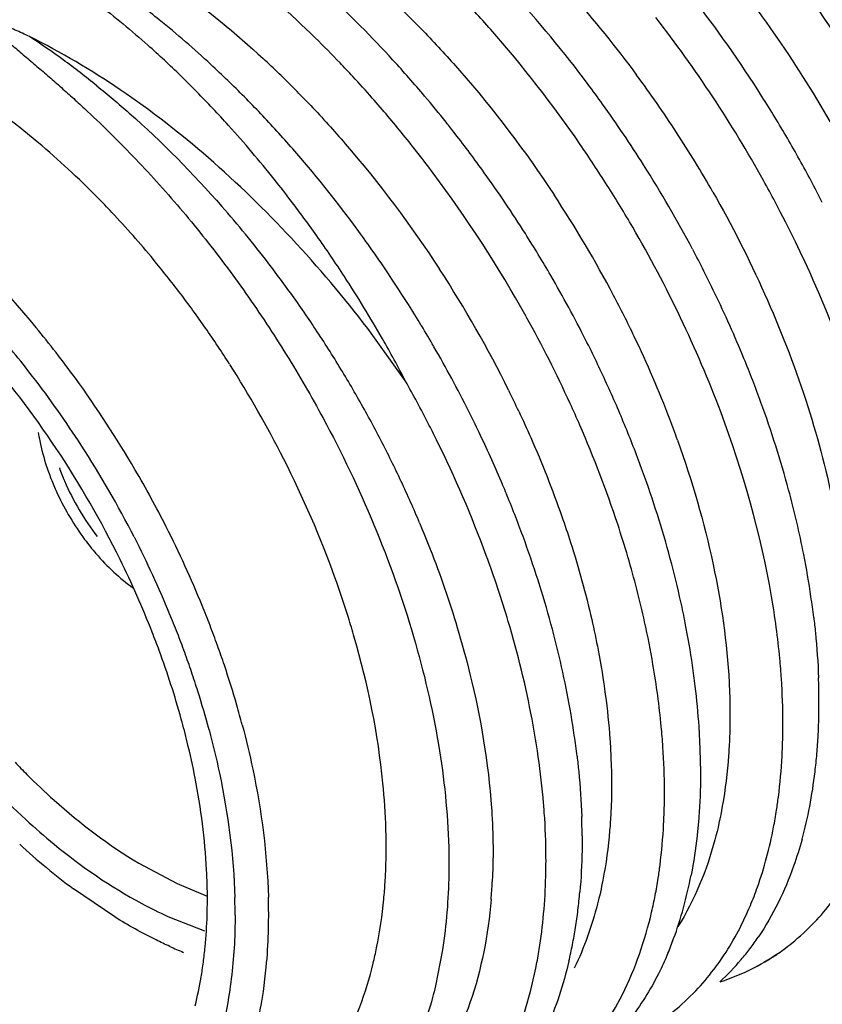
# Model space of a CAD drawing. Header units: inches. Extents: x 0 to 34, y 0 to 22.
# Tile 51 of 79: x 20.677 to 20.81, y 15.201 to 15.364. Entities that reach past the tile are written whole.
import ezdxf

# ---------------------------------------------------------------- set-up
doc = ezdxf.new("R2010")
doc.units = ezdxf.units.IN
doc.header["$LTSCALE"] = 1.87
doc.header["$MEASUREMENT"] = 0
doc.layers.get('0').update_dxf_attribs({"linetype": 'CONTINUOUS'})

msp = doc.modelspace()

# ---------------------------------------------------------------- linework, layer by layer
at = {"color": 7, "linetype": 'CONTINUOUS'}
for p, q in [((20.7413425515, 15.3041693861), (20.7350686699, 15.3128927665)), ((20.6971194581, 15.2242259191), (20.703439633, 15.2208465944)), ((20.6931047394, 15.2153286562), (20.6862776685, 15.2199759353)), ((20.703439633, 15.2208465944), (20.7084290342, 15.2187573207)), ((20.7019359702, 15.2154190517), (20.708019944, 15.2130478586)), ((20.7474727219, 15.2098685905), (20.7463018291, 15.2038965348)), ((20.80291129, 15.2090456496), (20.8006789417, 15.2077567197))]:
    msp.add_line(p, q, dxfattribs=at)
for centre, radius, start, end in [((20.6367457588, 15.2468860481), 0.2099610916, 32.3630732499, 38.9890240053), ((20.6047275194, 15.2455188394), 0.1524144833, 51.0703811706, 53.8290802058), ((20.6116929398, 15.2340034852), 0.1995547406, 36.7453859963, 42.4907009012), ((20.606233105, 15.2357608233), 0.1802506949, 42.444082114, 47.3945614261), ((20.6235205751, 15.2393329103), 0.2094129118, 32.3495651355, 37.8927830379), ((20.6115219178, 15.2355811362), 0.1918721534, 41.400078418, 42.5835499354), ((20.5963385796, 15.2350870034), 0.1658009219, 47.1719377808, 51.0804347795), ((20.6177003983, 15.2359243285), 0.2092579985, 29.0232946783, 37.9060529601), ((20.5895486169, 15.237378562), 0.1640100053, 47.0269961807, 48.3193938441), ((20.585914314, 15.2334764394), 0.1693424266, 45.7624850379, 47.0272559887), ((20.5973465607, 15.2274083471), 0.1924453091, 41.3136773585, 42.4936028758), ((20.5891154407, 15.227109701), 0.1765617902, 45.9656448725, 47.21267867), ((20.5935385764, 15.2260224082), 0.1894410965, 42.772684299, 43.714423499), ((20.5823321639, 15.229796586), 0.1744779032, 44.5225604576, 45.7627301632), ((20.5862974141, 15.2241936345), 0.1806169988, 44.7361710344, 45.965956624), ((20.5901240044, 15.2228711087), 0.1940875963, 41.3581122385, 42.7710360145), ((20.5939469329, 15.2244187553), 0.1969724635, 40.1548531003, 41.3140067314), ((20.5777158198, 15.2252671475), 0.1809452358, 42.0963086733, 44.5201663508), ((20.6048692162, 15.2286669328), 0.2082153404, 35.6848931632, 36.798722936), ((20.5837503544, 15.2216685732), 0.1842035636, 43.5215146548, 44.7364695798), ((20.5854078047, 15.218735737), 0.2003600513, 39.0702334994, 41.354593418), ((20.5903740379, 15.2214099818), 0.2016434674, 38.5603449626, 40.1536077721), ((20.62125888, 15.2378004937), 0.2121435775, 31.2750627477, 32.3723569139), ((20.6040820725, 15.2281003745), 0.2091851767, 32.3515943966, 35.6851718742), ((20.5810730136, 15.2191292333), 0.1878936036, 42.3210990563, 43.5207909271), ((20.6226630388, 15.2386430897), 0.2105060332, 29.0694065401, 31.2774609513), ((20.5699713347, 15.2182441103), 0.1913998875, 38.5989826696, 42.1021425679), ((20.5774420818, 15.2158225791), 0.1928045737, 41.1444917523, 42.3211683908), ((20.5878064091, 15.2193505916), 0.2049349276, 37.8864633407, 38.5630967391), ((20.5809864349, 15.2151353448), 0.2060619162, 36.8323142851, 39.0726199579), ((20.5852857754, 15.2174046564), 0.2081192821, 35.6576356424, 37.8831241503), ((20.5911547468, 15.237635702), 0.1386546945, 47.1796810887, 49.9096411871), ((20.5707548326, 15.2100362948), 0.2016475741, 36.5788469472, 41.1323968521), ((20.6250621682, 15.2399859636), 0.2077566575, 27.952118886, 29.0671858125), ((20.5846259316, 15.2306394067), 0.1482240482, 44.5552164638, 47.1667622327), ((20.602954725, 15.2273755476), 0.2105256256, 27.945463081, 32.3513566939), ((20.5633832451, 15.2128802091), 0.1998950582, 37.2105931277, 38.6224790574), ((20.5788882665, 15.2135486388), 0.2086924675, 29.0521903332, 36.835660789), ((20.5828904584, 15.2156777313), 0.2110722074, 32.3530762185, 35.6594881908), ((20.6165662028, 15.2352000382), 0.2106011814, 27.9457235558, 29.0458928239), ((20.5944737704, 15.2223209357), 0.2134866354, 30.1945325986, 32.375695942), ((20.625760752, 15.240357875), 0.2069652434, 26.8362674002, 27.9518214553), ((20.580383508, 15.2264486), 0.1541873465, 43.2846950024, 44.5588558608), ((20.5610475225, 15.211099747), 0.2028319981, 36.3671267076, 37.2121389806), ((20.5738057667, 15.220370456), 0.1631429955, 39.5809819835, 43.254760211), ((20.5592964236, 15.2098116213), 0.2050058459, 35.2976938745, 36.3668238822), ((20.5645845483, 15.2052991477), 0.2094255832, 35.5080732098, 36.6136084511), ((20.5568219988, 15.2080700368), 0.2080317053, 33.0455786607, 35.2953883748), ((20.5838632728, 15.2162795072), 0.2099283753, 30.1391974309, 32.3564133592), ((20.5634527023, 15.2044902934), 0.2108167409, 31.1103435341, 35.5083554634), ((20.6050231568, 15.2284231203), 0.2082086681, 25.7343260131, 27.9485605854), ((20.5691680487, 15.2165051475), 0.1691802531, 38.3914045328, 39.5891379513), ((20.5668588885, 15.2146746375), 0.1721269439, 37.2074949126, 38.3916279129), ((20.5544503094, 15.2065243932), 0.2108625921, 29.7677204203, 33.0462088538), ((20.5851140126, 15.2170035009), 0.2084830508, 26.8070771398, 30.1365718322), ((20.5648033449, 15.2131131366), 0.1747083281, 36.0356114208, 37.2077128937), ((20.6107798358, 15.2311852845), 0.2018236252, 22.3512787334, 25.7375449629), ((20.563026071, 15.2118193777), 0.1769066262, 34.8731061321, 36.0358223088), ((20.5799775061, 15.2140350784), 0.2075082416, 24.6227392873, 29.0651135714), ((20.5480003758, 15.203886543), 0.1713464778, 36.0192836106, 39.5863915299), ((20.5615498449, 15.2107897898), 0.1787064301, 33.7185550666, 34.8733134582), ((20.5646545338, 15.2051795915), 0.2094327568, 30.00229227, 31.1106228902), ((20.5519453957, 15.2068355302), 0.1609223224, 37.566066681, 41.2335357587), ((20.5603955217, 15.2100186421), 0.1800946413, 32.5700799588, 33.7187587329), ((20.5537804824, 15.2061355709), 0.2116370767, 28.6802112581, 29.7690622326), ((20.566149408, 15.2060117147), 0.207721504, 26.6727455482, 30.0014064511), ((20.586663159, 15.2177886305), 0.2067463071, 25.6937088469, 26.8064935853), ((20.5596351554, 15.209494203), 0.1810164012, 26.8533168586, 32.5702806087), ((20.5558012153, 15.2072292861), 0.2093393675, 27.5817580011, 28.6830198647), ((20.5885093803, 15.2186757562), 0.2046980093, 24.5751651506, 25.6939991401), ((20.620891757, 15.2354136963), 0.1908634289, 19.9841124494, 22.3316678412), ((20.5448898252, 15.2013491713), 0.1698598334, 32.8672195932, 37.5819730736), ((20.5415574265, 15.1991626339), 0.1793355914, 30.2652258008, 36.0294955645), ((20.5578832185, 15.2011871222), 0.210378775, 27.1392036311, 29.3032938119), ((20.5909742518, 15.2198018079), 0.2019881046, 23.4477866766, 24.5754650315), ((20.584354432, 15.2160619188), 0.2026848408, 23.4932688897, 24.6173875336), ((20.5940490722, 15.2211342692), 0.1986369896, 22.3084914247, 23.4480984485), ((20.6314294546, 15.2392286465), 0.1796564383, 15.1312166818, 19.9892523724), ((20.5673799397, 15.2066287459), 0.2063449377, 25.5608364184, 26.6730255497), ((20.5609576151, 15.2027749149), 0.2069185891, 26.297290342, 27.1362739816), ((20.5702531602, 15.2079947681), 0.2031635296, 23.0594236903, 25.5629176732), ((20.5977182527, 15.2226385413), 0.1946714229, 21.1535582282, 22.3088192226), ((20.5414072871, 15.1990129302), 0.1740528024, 27.1099996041, 32.8910288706), ((20.5720959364, 15.2080161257), 0.1946111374, 20.2179817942, 26.3667164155), ((20.6019584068, 15.2242780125), 0.1901253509, 19.9798805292, 21.1539020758), ((20.7203684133, 15.3027972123), 0.0406167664, 198.3450842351, 201.787171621), ((20.7221190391, 15.303625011), 0.0406109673, 199.8678829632, 203.2149802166), ((20.5401467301, 15.1982418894), 0.1810178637, 26.8554217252, 30.2861335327), ((20.6129645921, 15.2282050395), 0.1784397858, 15.1120011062, 20.002368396), ((20.7222321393, 15.3035380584), 0.042622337, 201.782044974, 205.1158280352), ((20.7236241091, 15.3042667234), 0.0422471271, 203.2102099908, 217.7504312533), ((20.575138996, 15.2101080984), 0.1978403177, 22.1771877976, 23.0505148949), ((20.7234528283, 15.3040989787), 0.0439656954, 205.1024902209, 216.5218075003), ((20.6489413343, 15.2441002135), 0.1614801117, 11.1854153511, 15.0845448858), ((20.5797804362, 15.2119883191), 0.1928325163, 19.8636758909, 22.1804236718), ((20.5433790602, 15.1998589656), 0.1774036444, 22.225786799, 26.8610742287), ((20.5440665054, 15.2003012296), 0.1711009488, 22.4350933, 27.1155949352), ((20.5891145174, 15.2153881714), 0.1828985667, 17.4531026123, 19.8555283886), ((20.6645792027, 15.2473099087), 0.1455167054, 8.3495111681, 11.1400488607), ((20.552907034, 15.2050983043), 0.157283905, 21.4216643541, 26.2239174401), ((20.5847288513, 15.2126345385), 0.1811605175, 16.5701124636, 20.2281011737), ((20.6229847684, 15.229292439), 0.1618110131, 12.4749683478, 16.4142245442), ((20.6281720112, 15.2325164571), 0.1626343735, 12.4460671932, 15.042371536), ((20.6000632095, 15.2188673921), 0.1714104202, 14.9288488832, 17.4413166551), ((20.6366330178, 15.2344291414), 0.1539599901, 11.0840270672, 12.4296129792), ((20.6755660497, 15.2489846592), 0.1344031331, 6.8461960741, 8.3232573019), ((20.5498978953, 15.2027885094), 0.1647617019, 21.2080306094, 22.4095156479), ((20.5495700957, 15.2024727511), 0.170683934, 21.008951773, 22.1996783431), ((20.5826656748, 15.2184210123), 0.156283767, 16.076410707, 17.339255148), ((20.6346509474, 15.2318488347), 0.1498680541, 9.7368661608, 12.4841462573), ((20.6441009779, 15.2358789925), 0.1463526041, 8.3165097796, 11.0890762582), ((20.5579580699, 15.207108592), 0.1518475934, 20.1841930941, 21.4116166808), ((20.5526795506, 15.2038671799), 0.1617782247, 19.9917304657, 21.2082653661), ((20.5524862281, 15.2035919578), 0.1675604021, 19.8034925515, 21.0091798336), ((20.6076421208, 15.2209327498), 0.1635552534, 13.6194534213, 14.9137256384), ((20.5557949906, 15.2049998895), 0.1584632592, 18.7588886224, 19.9919712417), ((20.5557386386, 15.2047624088), 0.1641037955, 18.5815486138, 19.8037266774), ((20.6141660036, 15.2225019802), 0.1568453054, 10.9734901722, 13.6235035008), ((20.5592256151, 15.2061643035), 0.1548404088, 17.5066738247, 18.7591407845), ((20.5605810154, 15.2063819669), 0.1589977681, 16.0909964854, 18.5843993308), ((20.6540531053, 15.237389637), 0.1362866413, 6.8368358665, 8.2932739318), ((20.6981142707, 15.2507780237), 0.1117728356, 0.4925454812, 2.1534254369), ((20.5642685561, 15.2077462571), 0.1495551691, 14.9505173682, 17.5098617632), ((20.6624469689, 15.2383805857), 0.1278345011, 3.8112779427, 6.8437036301), ((20.6250448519, 15.2246474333), 0.1457569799, 8.1844784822, 10.9595812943), ((20.7056974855, 15.2508278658), 0.1041894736, 357.0351974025, 0.5009857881), ((20.5673124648, 15.2083600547), 0.1519817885, 14.7914992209, 16.077847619), ((20.6731840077, 15.2391609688), 0.117069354, 2.1653061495, 3.7794839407), ((20.634918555, 15.2261230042), 0.1357737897, 6.7047866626, 8.1613052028), ((20.7033053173, 15.2473114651), 0.1005958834, 356.9675936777, 358.7461268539), ((20.7150831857, 15.2504072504), 0.0947946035, 355.1449352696, 356.9956687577), ((20.5824003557, 15.2142532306), 0.1263606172, 10.986871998, 13.7668710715), ((20.6796944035, 15.2394058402), 0.1105543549, 0.4872710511, 2.1659715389), ((20.7206178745, 15.2499360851), 0.089239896, 353.2179699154, 355.1456053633), ((20.7617290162, 15.322105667), 0.1176130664, 223.6149066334, 224.9867481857), ((20.727801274, 15.2490648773), 0.0820038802, 349.1605698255, 353.2297119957), ((20.6846141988, 15.2358120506), 0.0996474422, 357.0616942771, 358.8581181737), ((20.7243556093, 15.2451588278), 0.079421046, 349.136353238, 351.2165971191), ((20.7376549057, 15.2472350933), 0.0719819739, 344.6716024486, 349.1160670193), ((20.660350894, 15.2280637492), 0.110255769, 0.3567550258, 2.0347729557), ((20.6366413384, 15.2268816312), 0.1014812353, 0.0071953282, 1.691045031), ((20.7564848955, 15.3136421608), 0.1170669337, 227.4701162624, 230.3467044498), ((20.6417616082, 15.226881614), 0.0963609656, 358.2644817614, 0.0075878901), ((20.7506746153, 15.3065656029), 0.107910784, 230.3241989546, 233.3617285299), ((20.6467824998, 15.2267287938), 0.0913377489, 356.4578799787, 358.2649132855), ((20.6672269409, 15.2245249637), 0.0973913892, 355.3296236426, 358.9947534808), ((20.705759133, 15.2337574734), 0.0783877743, 349.0758959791, 351.1828590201), ((20.7169760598, 15.2361183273), 0.0730366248, 344.6858785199, 349.0657886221), ((20.6516651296, 15.2264259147), 0.086445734, 354.5842699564, 356.4583045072), ((20.621779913, 15.2182836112), 0.0866942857, 358.2238336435, 0.0074247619), ((20.6154173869, 15.2156289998), 0.0976502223, 0.0080463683, 1.7113083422), ((20.6170957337, 15.2156312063), 0.1015396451, 0.00649309, 1.689549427), ((20.6820703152, 15.2272531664), 0.0885073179, 352.9964360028, 354.9315334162), ((20.7099907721, 15.232940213), 0.0740779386, 346.8934161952, 349.076297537), ((20.7315430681, 15.280986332), 0.0719419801, 241.8261302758, 245.698304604), ((20.7253874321, 15.2338664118), 0.0643291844, 339.8720096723, 344.6417204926), ((20.7796445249, 15.2424702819), 0.0406814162, 316.4086927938, 322.935655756), ((20.6293866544, 15.2179844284), 0.0790819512, 354.4651812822, 358.2696721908), ((20.6222233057, 15.2156287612), 0.0964120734, 358.2661292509, 0.0082915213), ((20.6777337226, 15.2236050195), 0.0868446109, 351.4191171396, 355.3701282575), ((20.6869088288, 15.2266579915), 0.0836323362, 350.9901172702, 352.9969627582), ((20.6916111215, 15.22591164), 0.0788711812, 348.9058862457, 350.99065538), ((20.6305695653, 15.215313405), 0.0880601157, 354.5933923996, 358.3069102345), ((20.7316131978, 15.2316540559), 0.0577223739, 337.230979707, 339.8073295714), ((20.7633667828, 15.2366132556), 0.0439930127, 322.877814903, 325.9614838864), ((20.7311602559, 15.2742236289), 0.0700417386, 245.6076223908, 247.6289997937), ((20.6351947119, 15.217432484), 0.0732477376, 352.4610196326, 354.4567178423), ((20.6844588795, 15.2226031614), 0.0800452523, 349.3314496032, 351.4099646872), ((20.6961467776, 15.2250215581), 0.0742490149, 346.737797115, 348.9064204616), ((20.7822461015, 15.2396726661), 0.036851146, 287.7734479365, 306.2299319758), ((20.7650427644, 15.2353456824), 0.0418916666, 319.6862576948, 322.8767438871), ((20.6393620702, 15.2168804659), 0.0690439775, 350.385285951, 352.4614230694), ((20.7667706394, 15.2338710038), 0.0396200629, 312.2796318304, 319.6957645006), ((20.6458617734, 15.2157173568), 0.0624413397, 345.9869329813, 350.4414224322), ((20.759453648, 15.2316093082), 0.041396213, 316.4192168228, 322.8358718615)]:
    msp.add_arc(centre, radius, start, end, dxfattribs=at)
at = {"color": 9, "linetype": 'CONTINUOUS'}
for centre, radius, start, end in [((20.6212940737, 15.2433838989), 0.1710215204, 43.856552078, 46.3487762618), ((20.6410267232, 15.249377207), 0.1967546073, 26.3539408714, 36.4656878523), ((20.6081009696, 15.2526137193), 0.1297539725, 53.8926413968, 56.8944614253), ((20.602058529, 15.2442049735), 0.1401083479, 52.4957472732, 53.9226989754), ((20.6067914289, 15.2375800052), 0.1634748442, 45.9906567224, 47.2724607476), ((20.5984024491, 15.2394391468), 0.1461150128, 51.1068450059, 52.4961920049), ((20.6029179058, 15.233568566), 0.1690512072, 44.736234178, 45.9910328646), ((20.6222493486, 15.2385802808), 0.1957363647, 33.0797930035, 36.4713963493), ((20.5992254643, 15.2299084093), 0.1742503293, 43.5053687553, 44.7365977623), ((20.6210238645, 15.2377915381), 0.1971937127, 29.7088823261, 33.0774741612), ((20.5995824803, 15.225296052), 0.1993234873, 27.8421870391, 33.4201537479), ((20.5717301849, 15.2111705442), 0.1850424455, 37.4906929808, 41.23463416), ((20.5660532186, 15.2067339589), 0.1922471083, 36.3642445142, 37.5100746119), ((20.5835233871, 15.2161798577), 0.1951145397, 26.3156720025, 33.0935975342), ((20.5637636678, 15.2050468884), 0.195091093, 35.2285193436, 36.3645454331), ((20.6058404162, 15.2286490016), 0.192224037, 25.5610054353, 27.829635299), ((20.5619518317, 15.2037661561), 0.1973098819, 34.1002740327, 35.2288209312), ((20.5606630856, 15.2028923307), 0.198866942, 32.9774037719, 34.1005769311), ((20.6132525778, 15.2321770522), 0.1840150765, 20.906777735, 25.5657978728), ((20.5598558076, 15.2023679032), 0.1998296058, 30.7407229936, 32.9775547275), ((20.5608018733, 15.2029207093), 0.1987339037, 28.5080479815, 30.7431604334), ((20.5854038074, 15.2170664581), 0.1930379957, 25.1722515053, 26.3145712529), ((20.5642060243, 15.2047601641), 0.1948645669, 26.2573596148, 28.5104941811), ((20.6201881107, 15.2349171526), 0.1765583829, 19.676839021, 20.8792706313), ((20.5682711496, 15.2067779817), 0.1903262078, 25.1116788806, 26.2539928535), ((20.572971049, 15.2089719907), 0.1851394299, 22.7856878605, 25.1141317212), ((20.6673685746, 15.2257450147), 0.0884662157, 355.1107875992, 357.0090772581)]:
    msp.add_arc(centre, radius, start, end, dxfattribs=at)
for points, knots in [([(20.6983291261, 15.3728172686), (20.699997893, 15.371736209), (20.7067800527, 15.3671136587), (20.7131435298, 15.3618851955), (20.7177112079, 15.3576667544)], [0, 0, 0, 0, 0.242303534, 1, 1, 1, 1]), ([(20.7649311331, 15.3725161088), (20.7662323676, 15.3711453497), (20.7714075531, 15.365514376), (20.7762290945, 15.3595597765), (20.7796514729, 15.3549301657)], [0, 0, 0, 0, 0.2471499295, 1, 1, 1, 1]), ([(20.7446137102, 15.3618770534), (20.7465647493, 15.359847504), (20.754285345, 15.3514199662), (20.7612056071, 15.3422663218), (20.7659486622, 15.3350783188)], [0, 0, 0, 0, 0.2463660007, 1, 1, 1, 1]), ([(20.6901436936, 15.3531631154), (20.6919673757, 15.3516921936), (20.6993095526, 15.3454787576), (20.7060903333, 15.3386095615), (20.7108851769, 15.3331401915)], [0, 0, 0, 0, 0.2436387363, 1, 1, 1, 1]), ([(20.7256109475, 15.3498662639), (20.7275679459, 15.3478046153), (20.735301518, 15.3392531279), (20.7422442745, 15.3299903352), (20.7469863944, 15.322714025)], [0, 0, 0, 0, 0.2465853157, 1, 1, 1, 1]), ([(20.7922973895, 15.3355194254), (20.7985344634, 15.3245897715), (20.8062384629, 15.307589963), (20.8124796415, 15.2843743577), (20.8141165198, 15.2730303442), (20.8145033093, 15.267530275)], [0, 0, 0, 0, 0.5242233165, 0.7703136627, 1, 1, 1, 1]), ([(20.7601095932, 15.2991734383), (20.7607859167, 15.2977343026), (20.7633858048, 15.2920184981), (20.7657011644, 15.2861724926), (20.7672496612, 15.2817465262)], [0, 0, 0, 0, 0.2532396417, 1, 1, 1, 1]), ([(20.786436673, 15.2943669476), (20.7888392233, 15.2876476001), (20.7926838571, 15.2744381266), (20.7946381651, 15.2607952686), (20.7949807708, 15.2542239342)], [0, 0, 0, 0, 0.5202569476, 1, 1, 1, 1]), ([(20.7436621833, 15.28067377), (20.744267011, 15.2792331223), (20.7465749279, 15.2735305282), (20.7485888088, 15.2677082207), (20.7499068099, 15.2633122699)], [0, 0, 0, 0, 0.2539866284, 1, 1, 1, 1]), ([(20.7672496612, 15.2817465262), (20.7677496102, 15.2803175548), (20.7696354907, 15.2746914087), (20.7712184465, 15.268962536), (20.7722017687, 15.2646535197)], [0, 0, 0, 0, 0.2551369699, 1, 1, 1, 1]), ([(20.7722017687, 15.2646535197), (20.772587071, 15.2629650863), (20.7739615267, 15.2564085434), (20.7748662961, 15.2497495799), (20.7752154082, 15.2447946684)], [0, 0, 0, 0, 0.2585206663, 1, 1, 1, 1]), ([(20.7499068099, 15.2633122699), (20.750671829, 15.260760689), (20.753355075, 15.2509465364), (20.7550729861, 15.240847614), (20.7555891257, 15.2333536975)], [0, 0, 0, 0, 0.2617862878, 1, 1, 1, 1]), ([(20.7949807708, 15.2542239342), (20.7950213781, 15.253445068), (20.7951476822, 15.2503925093), (20.7951410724, 15.2473340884), (20.7950532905, 15.2450605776)], [0, 0, 0, 0, 0.255283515, 1, 1, 1, 1]), ([(20.7752154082, 15.2447946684), (20.7752891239, 15.2437484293), (20.7755196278, 15.2396748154), (20.7755199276, 15.2355868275), (20.7753680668, 15.2325593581)], [0, 0, 0, 0, 0.2570600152, 1, 1, 1, 1]), ([(20.7950532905, 15.2450605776), (20.7950153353, 15.2440775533), (20.7948078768, 15.2402671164), (20.794353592, 15.2364684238), (20.7938555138, 15.2336802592)], [0, 0, 0, 0, 0.257793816, 1, 1, 1, 1]), ([(20.7555891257, 15.2333536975), (20.7556611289, 15.2323082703), (20.7558837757, 15.2282378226), (20.7558727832, 15.2241534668), (20.7557142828, 15.2211290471)], [0, 0, 0, 0, 0.2570613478, 1, 1, 1, 1]), ([(20.7938555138, 15.2336802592), (20.7935206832, 15.2318059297), (20.792004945, 15.2248689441), (20.7892824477, 15.2181460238), (20.7864993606, 15.2137528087)], [0, 0, 0, 0, 0.267996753, 1, 1, 1, 1]), ([(20.7753680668, 15.2325593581), (20.7753196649, 15.2315944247), (20.775071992, 15.2278570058), (20.7745742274, 15.2241345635), (20.774044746, 15.221406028)], [0, 0, 0, 0, 0.2579430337, 1, 1, 1, 1]), ([(20.774044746, 15.221406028), (20.7737892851, 15.220089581), (20.7726741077, 15.2151027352), (20.7709645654, 15.2102369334), (20.7693180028, 15.2068460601)], [0, 0, 0, 0, 0.262401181, 1, 1, 1, 1]), ([(20.7555128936, 15.2182050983), (20.7550162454, 15.2124100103), (20.7530245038, 15.2015867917), (20.7479639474, 15.1916827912), (20.7448340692, 15.1876898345)], [0, 0, 0, 0, 0.5341093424, 1, 1, 1, 1])]:
    msp.add_open_spline(points, degree=3, knots=knots, dxfattribs=at)
at = {"color": 7, "linetype": 'CONTINUOUS'}
for points, knots in [([(20.7304653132, 15.3569384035), (20.7291169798, 15.358348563), (20.7237474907, 15.3637921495), (20.7180266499, 15.3688924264), (20.7135754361, 15.3724448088)], [0, 0, 0, 0, 0.255170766, 1, 1, 1, 1]), ([(20.6874572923, 15.3689044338), (20.6884043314, 15.3682116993), (20.6922306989, 15.36533742), (20.695913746, 15.3622733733), (20.6986115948, 15.3598716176)], [0, 0, 0, 0, 0.2451952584, 1, 1, 1, 1]), ([(20.6789703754, 15.3613042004), (20.6785814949, 15.3614962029), (20.6778046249, 15.3618776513), (20.6768146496, 15.3623114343), (20.6760156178, 15.3626337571), (20.6754111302, 15.3628577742), (20.6749011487, 15.3630256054), (20.6744869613, 15.3631410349), (20.6741734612, 15.3632159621), (20.6738480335, 15.3632670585), (20.6735326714, 15.363298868), (20.6731290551, 15.3631703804), (20.6732417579, 15.362764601), (20.67341857, 15.3625026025), (20.6736212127, 15.3622410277), (20.6738356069, 15.3619992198), (20.6741321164, 15.361685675), (20.6745163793, 15.3613080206), (20.6751478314, 15.3607187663), (20.6759572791, 15.3599993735), (20.6769439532, 15.359146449), (20.6779412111, 15.3582953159), (20.6789455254, 15.357441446), (20.680294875, 15.3562926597), (20.6819898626, 15.3548386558), (20.6840239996, 15.3530614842), (20.6860589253, 15.3512431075), (20.6887808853, 15.3487490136), (20.6921656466, 15.3455199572), (20.6961641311, 15.3414805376), (20.7001003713, 15.337260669), (20.7039575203, 15.3328650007), (20.7077184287, 15.3282995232), (20.711368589, 15.3235738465), (20.7160901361, 15.3170657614), (20.7216590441, 15.3086293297), (20.7257220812, 15.3016199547), (20.7276495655, 15.2980526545)], [0, 0, 0, 0, 0.014200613, 0.0283336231, 0.0353777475, 0.0424103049, 0.0494375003, 0.0529537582, 0.0564769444, 0.0600172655, 0.0636059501, 0.0673295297, 0.0710711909, 0.0746684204, 0.0782194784, 0.0817543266, 0.0852828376, 0.0923361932, 0.0993965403, 0.1135592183, 0.1277918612, 0.1421007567, 0.1564882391, 0.170955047, 0.2001260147, 0.2296091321, 0.2593967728, 0.2894797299, 0.3504885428, 0.4125471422, 0.4755570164, 0.5394118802, 0.604000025, 0.6692032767, 0.7348972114, 0.8672353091, 1, 1, 1, 1]), ([(20.7747750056, 15.3366363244), (20.7733236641, 15.3389254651), (20.7673897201, 15.3479023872), (20.7607708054, 15.3564304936), (20.7554471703, 15.3624686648)], [0, 0, 0, 0, 0.2518930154, 1, 1, 1, 1]), ([(20.7350686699, 15.3128927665), (20.7311042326, 15.3180852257), (20.7227363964, 15.327969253), (20.7090527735, 15.3413069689), (20.6945321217, 15.3526167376), (20.6841842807, 15.3587195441), (20.6789703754, 15.3613042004)], [0, 0, 0, 0, 0.262403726, 0.5192230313, 0.7662545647, 1, 1, 1, 1]), ([(20.6804476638, 15.343710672), (20.6792115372, 15.3447503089), (20.6743546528, 15.3486861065), (20.6692003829, 15.3522615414), (20.6652203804, 15.3546393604)], [0, 0, 0, 0, 0.2583730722, 1, 1, 1, 1]), ([(20.6431645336, 15.3448710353), (20.6499533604, 15.3410865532), (20.663260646, 15.3314490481), (20.674615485, 15.3196473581), (20.6800510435, 15.3130755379)], [0, 0, 0, 0, 0.4768106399, 1, 1, 1, 1]), ([(20.6940023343, 15.2745989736), (20.6908800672, 15.2809458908), (20.6838575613, 15.2931454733), (20.6713008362, 15.3096100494), (20.6572993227, 15.3235053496), (20.6469277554, 15.3309783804), (20.6416544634, 15.3340225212)], [0, 0, 0, 0, 0.26456313, 0.5247847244, 0.7722581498, 1, 1, 1, 1]), ([(20.8216625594, 15.2798045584), (20.8200926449, 15.2889448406), (20.8150626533, 15.3075559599), (20.8072494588, 15.3251486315), (20.8026095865, 15.3338951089)], [0, 0, 0, 0, 0.4836546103, 1, 1, 1, 1]), ([(20.8020153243, 15.2684864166), (20.8002209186, 15.2789048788), (20.7941994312, 15.300095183), (20.7846828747, 15.3199164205), (20.7789951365, 15.3296913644)], [0, 0, 0, 0, 0.4831493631, 1, 1, 1, 1]), ([(20.7276495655, 15.2980526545), (20.7338609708, 15.2865568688), (20.7413704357, 15.2686851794), (20.7470888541, 15.2444121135), (20.748331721, 15.2325967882), (20.748482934, 15.2268943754)], [0, 0, 0, 0, 0.5247767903, 0.7709000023, 1, 1, 1, 1]), ([(20.7782009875, 15.2750169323), (20.7776652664, 15.276840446), (20.7753558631, 15.284242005), (20.7725708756, 15.2914933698), (20.7702381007, 15.2968604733)], [0, 0, 0, 0, 0.2451497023, 1, 1, 1, 1]), ([(20.6804262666, 15.295672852), (20.6804992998, 15.2952067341), (20.6808434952, 15.2932933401), (20.6813530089, 15.29141077), (20.6818158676, 15.2900135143)], [0, 0, 0, 0, 0.2427317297, 1, 1, 1, 1]), ([(20.7318474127, 15.2649980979), (20.7311547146, 15.2672171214), (20.7281368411, 15.2761854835), (20.7243551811, 15.2848938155), (20.7211318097, 15.2912607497)], [0, 0, 0, 0, 0.2457060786, 1, 1, 1, 1]), ([(20.6881206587, 15.2779337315), (20.6887185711, 15.2771272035), (20.6911037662, 15.2741370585), (20.6939222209, 15.2714712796), (20.696231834, 15.269849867)], [0, 0, 0, 0, 0.2624170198, 1, 1, 1, 1]), ([(20.8036564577, 15.2548279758), (20.8035834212, 15.2559447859), (20.8032199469, 15.2605174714), (20.8026038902, 15.2650691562), (20.8020153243, 15.2684864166)], [0, 0, 0, 0, 0.244005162, 1, 1, 1, 1]), ([(20.7632059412, 15.2428555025), (20.7629407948, 15.2446151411), (20.7617093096, 15.2518431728), (20.7599482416, 15.2589780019), (20.7583660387, 15.2642994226)], [0, 0, 0, 0, 0.2427314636, 1, 1, 1, 1]), ([(20.8090108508, 15.2650061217), (20.809112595, 15.2641579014), (20.8094794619, 15.2608241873), (20.8097145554, 15.2574756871), (20.8098081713, 15.2549779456)], [0, 0, 0, 0, 0.2547264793, 1, 1, 1, 1]), ([(20.738078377, 15.2298763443), (20.7380032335, 15.2324323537), (20.7372899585, 15.2431817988), (20.7351106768, 15.2538103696), (20.732837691, 15.2616989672)], [0, 0, 0, 0, 0.2375032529, 1, 1, 1, 1]), ([(20.7051308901, 15.2443235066), (20.7048218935, 15.2455869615), (20.7034881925, 15.250709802), (20.7018578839, 15.255754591), (20.7004804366, 15.2595019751)], [0, 0, 0, 0, 0.2457279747, 1, 1, 1, 1]), ([(20.7840031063, 15.2435480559), (20.7839284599, 15.244664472), (20.7835595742, 15.2492329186), (20.7829454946, 15.25378078), (20.7823601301, 15.2571950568)], [0, 0, 0, 0, 0.2441432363, 1, 1, 1, 1]), ([(20.803877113, 15.2451101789), (20.8038945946, 15.2459038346), (20.8039286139, 15.2491444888), (20.8038161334, 15.2523863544), (20.8036564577, 15.2548279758)], [0, 0, 0, 0, 0.2449630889, 1, 1, 1, 1]), ([(20.6642098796, 15.2469053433), (20.6653077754, 15.2454977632), (20.6697068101, 15.2400773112), (20.674530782, 15.2349971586), (20.6783539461, 15.2314790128)], [0, 0, 0, 0, 0.255722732, 1, 1, 1, 1]), ([(20.7087611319, 15.2463292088), (20.7093928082, 15.2439605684), (20.7115784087, 15.2348386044), (20.7128180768, 15.225471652), (20.7130240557, 15.2185451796)], [0, 0, 0, 0, 0.261319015, 1, 1, 1, 1]), ([(20.7142577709, 15.2471613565), (20.7149000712, 15.244728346), (20.7171227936, 15.2353566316), (20.718382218, 15.225738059), (20.7185912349, 15.2186249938)], [0, 0, 0, 0, 0.2612368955, 1, 1, 1, 1]), ([(20.7643433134, 15.232606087), (20.7642848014, 15.2334477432), (20.7640100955, 15.2368748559), (20.7635924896, 15.2402901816), (20.7632059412, 15.2428555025)], [0, 0, 0, 0, 0.2454029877, 1, 1, 1, 1]), ([(20.7842418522, 15.2338262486), (20.7842578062, 15.2346202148), (20.7842853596, 15.237862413), (20.7841664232, 15.2411054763), (20.7840031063, 15.2435480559)], [0, 0, 0, 0, 0.2449374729, 1, 1, 1, 1]), ([(20.7697637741, 15.2419750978), (20.7698631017, 15.2411294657), (20.7702210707, 15.2378059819), (20.770449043, 15.2344681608), (20.7705371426, 15.2319784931)], [0, 0, 0, 0, 0.2547200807, 1, 1, 1, 1]), ([(20.8028452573, 15.2330312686), (20.8029574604, 15.2337565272), (20.8033766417, 15.2367297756), (20.8036400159, 15.2397244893), (20.8037603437, 15.2419898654)], [0, 0, 0, 0, 0.2444287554, 1, 1, 1, 1]), ([(20.7902447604, 15.2403460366), (20.7902514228, 15.2395491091), (20.7902427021, 15.2364293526), (20.7900921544, 15.2333095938), (20.7898921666, 15.230995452)], [0, 0, 0, 0, 0.2554571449, 1, 1, 1, 1]), ([(20.6785447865, 15.2389599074), (20.6800112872, 15.2374929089), (20.6857539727, 15.232049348), (20.6921094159, 15.22722555), (20.6971194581, 15.2242259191)], [0, 0, 0, 0, 0.2621156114, 1, 1, 1, 1]), ([(20.708474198, 15.2182948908), (20.708474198, 15.2199075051), (20.7082915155, 15.2266273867), (20.7074175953, 15.2333213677), (20.7064448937, 15.2383355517)], [0, 0, 0, 0, 0.2399625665, 1, 1, 1, 1]), ([(20.6783539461, 15.2314790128), (20.6798867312, 15.2300685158), (20.6858582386, 15.2248670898), (20.6924290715, 15.2203225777), (20.6975757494, 15.217568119)], [0, 0, 0, 0, 0.2629924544, 1, 1, 1, 1]), ([(20.7646033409, 15.2228163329), (20.7646180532, 15.223615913), (20.7646403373, 15.2268809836), (20.7645142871, 15.2301467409), (20.7643433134, 15.232606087)], [0, 0, 0, 0, 0.244936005, 1, 1, 1, 1]), ([(20.7832205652, 15.2217420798), (20.7833331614, 15.2224671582), (20.783753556, 15.2254412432), (20.7840139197, 15.2284373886), (20.7841306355, 15.2307040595)], [0, 0, 0, 0, 0.2443092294, 1, 1, 1, 1]), ([(20.7898921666, 15.230995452), (20.7898274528, 15.2302466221), (20.7895383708, 15.227322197), (20.7891024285, 15.2244117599), (20.7886867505, 15.2222646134)], [0, 0, 0, 0, 0.2557722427, 1, 1, 1, 1]), ([(20.79850838, 15.2172236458), (20.7989291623, 15.2182234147), (20.8005574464, 15.222434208), (20.801706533, 15.226823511), (20.8023533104, 15.2301901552)], [0, 0, 0, 0, 0.2403566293, 1, 1, 1, 1]), ([(20.7706045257, 15.2287502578), (20.7706093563, 15.227956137), (20.7705936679, 15.2248475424), (20.7704363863, 15.221739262), (20.7702315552, 15.21943389)], [0, 0, 0, 0, 0.2554649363, 1, 1, 1, 1]), ([(20.80707623, 15.2282065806), (20.8066606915, 15.2266974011), (20.8048876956, 15.2210330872), (20.8022696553, 15.2156098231), (20.7998220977, 15.2119881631)], [0, 0, 0, 0, 0.2636812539, 1, 1, 1, 1]), ([(20.748482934, 15.2268943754), (20.74852219, 15.2254139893), (20.7485371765, 15.2197249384), (20.7481174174, 15.2140272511), (20.7474727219, 15.2098685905)], [0, 0, 0, 0, 0.2602994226, 1, 1, 1, 1]), ([(20.7359665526, 15.2076374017), (20.7361729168, 15.2084849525), (20.7369542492, 15.2119926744), (20.737467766, 15.2155583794), (20.7377249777, 15.2182670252)], [0, 0, 0, 0, 0.2427713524, 1, 1, 1, 1]), ([(20.7924426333, 15.2066018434), (20.7930406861, 15.2073889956), (20.7953998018, 15.210724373), (20.7973078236, 15.2143711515), (20.79850838, 15.2172236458)], [0, 0, 0, 0, 0.2420944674, 1, 1, 1, 1]), ([(20.7022341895, 15.2104339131), (20.7014692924, 15.2107806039), (20.6983480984, 15.2122615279), (20.6953281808, 15.213953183), (20.6931047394, 15.2153286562)], [0, 0, 0, 0, 0.243116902, 1, 1, 1, 1]), ([(20.7130676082, 15.2156427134), (20.7130676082, 15.2144567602), (20.7129818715, 15.2098767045), (20.7125434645, 15.2052998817), (20.7119826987, 15.2019515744)], [0, 0, 0, 0, 0.2588912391, 1, 1, 1, 1]), ([(20.7698504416, 15.1917644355), (20.772850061, 15.1949180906), (20.7780641, 15.2026625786), (20.7810433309, 15.2114401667), (20.7821389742, 15.2161420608)], [0, 0, 0, 0, 0.4741033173, 1, 1, 1, 1]), ([(20.8040341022, 15.2099521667), (20.8044854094, 15.2102828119), (20.8062746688, 15.2116566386), (20.8079392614, 15.2131920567), (20.8091091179, 15.2144200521)], [0, 0, 0, 0, 0.2480456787, 1, 1, 1, 1]), ([(20.7848374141, 15.2093145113), (20.7844279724, 15.208339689), (20.7827417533, 15.2046227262), (20.7806079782, 15.2011027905), (20.7787773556, 15.1986956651)], [0, 0, 0, 0, 0.2590538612, 1, 1, 1, 1]), ([(20.7164795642, 15.196386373), (20.7166859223, 15.1972339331), (20.7174672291, 15.2007416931), (20.717980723, 15.2043074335), (20.7182379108, 15.2070161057)], [0, 0, 0, 0, 0.2427713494, 1, 1, 1, 1]), ([(20.7328358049, 15.1981882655), (20.7331554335, 15.1989282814), (20.7344017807, 15.2020065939), (20.7353717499, 15.2051945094), (20.7359665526, 15.2076374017)], [0, 0, 0, 0, 0.2427731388, 1, 1, 1, 1]), ([(20.7506658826, 15.1809347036), (20.7538428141, 15.1843931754), (20.7593105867, 15.1929449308), (20.7621445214, 15.2026091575), (20.7631205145, 15.2077846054)], [0, 0, 0, 0, 0.4713680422, 1, 1, 1, 1]), ([(20.7684156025, 15.2079882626), (20.7675022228, 15.204116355), (20.7651414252, 15.1968204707), (20.7612816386, 15.1901608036), (20.7590703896, 15.1872686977)], [0, 0, 0, 0, 0.5221552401, 1, 1, 1, 1]), ([(20.7463018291, 15.2038965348), (20.7461459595, 15.2032465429), (20.7455002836, 15.2007153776), (20.7447039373, 15.1982219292), (20.7440195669, 15.1964026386)], [0, 0, 0, 0, 0.2558863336, 1, 1, 1, 1]), ([(20.7119826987, 15.2019515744), (20.7112328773, 15.197474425), (20.709008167, 15.1890664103), (20.7047426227, 15.181423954), (20.7022172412, 15.1782155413)], [0, 0, 0, 0, 0.5264673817, 1, 1, 1, 1]), ([(20.7843665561, 15.1985955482), (20.7848177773, 15.198926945), (20.7866066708, 15.2003041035), (20.7882706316, 15.2018425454), (20.7894411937, 15.2030717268)], [0, 0, 0, 0, 0.2480228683, 1, 1, 1, 1])]:
    msp.add_open_spline(points, degree=3, knots=knots, dxfattribs=at)

doc.saveas('drawing.dxf')
